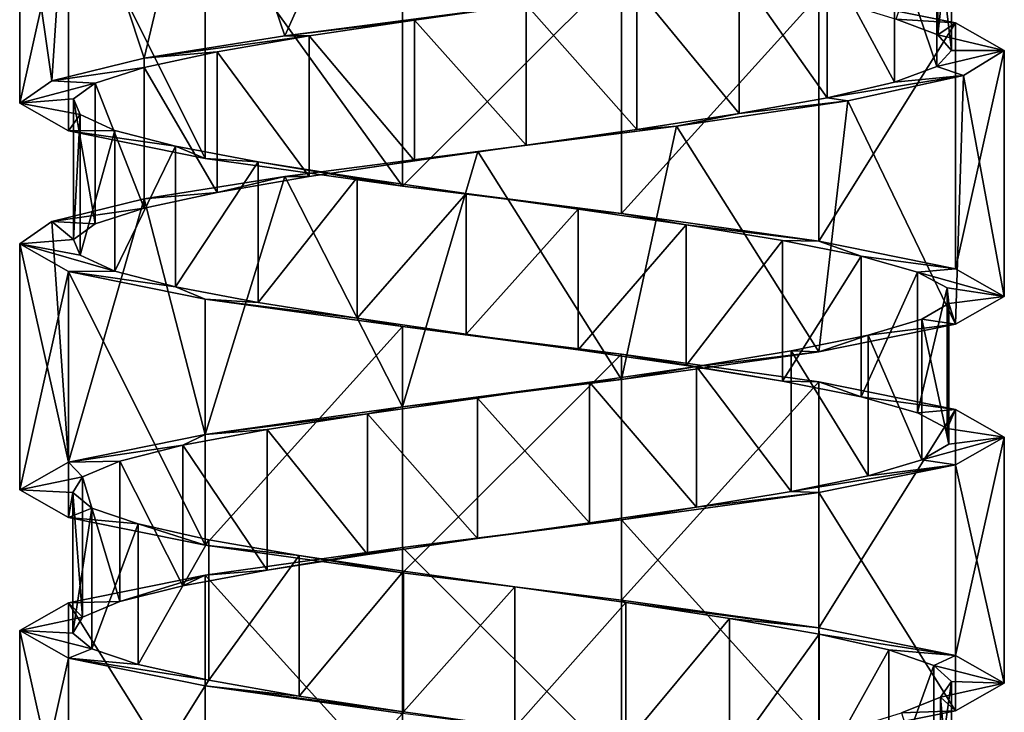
# Model space of a CAD drawing. Header units: millimetres. Extents: x -125 to 171, y -35 to 1363.
# Tile 182 of 256: x 41 to 55, y 348 to 358. Entities that reach past the tile are written whole.
import ezdxf

# ---------------------------------------------------------------- set-up
doc = ezdxf.new("R2010")
doc.units = ezdxf.units.MM
doc.header["$LTSCALE"] = 65.185185
for name, color, linetype in [('1772', 7, 'CONTINUOUS'), ('1773', 7, 'CONTINUOUS'), ('1774', 7, 'CONTINUOUS'), ('1775', 7, 'CONTINUOUS'), ('1776', 7, 'CONTINUOUS'), ('1777', 7, 'CONTINUOUS'), ('2066', 7, 'CONTINUOUS'), ('2067', 7, 'CONTINUOUS'), ('2068', 7, 'CONTINUOUS'), ('2141', 7, 'CONTINUOUS'), ('2142', 7, 'CONTINUOUS'), ('2143', 7, 'CONTINUOUS')]:
    doc.layers.add(name, color=color, linetype=linetype)

msp = doc.modelspace()

# ---------------------------------------------------------------- linework, layer by layer
at = {"layer": '1772', "linetype": 'CONTINUOUS'}
for points in [[(54.113, 357.97, -1.555), (53.523, 358.194, -3.036), (54.113, 359.97, -1.555), (54.113, 357.97, -1.555)], [(54.31, 359.746, 0.027), (54.113, 357.97, -1.555), (54.113, 359.97, -1.555), (54.31, 359.746, 0.027)], [(54.1, 359.522, 1.607), (54.31, 357.746, 0.027), (54.31, 359.746, 0.027), (54.1, 359.522, 1.607)], [(54.31, 357.746, 0.027), (54.113, 357.97, -1.555), (54.31, 359.746, 0.027), (54.31, 357.746, 0.027)], [(53.497, 359.299, 3.083), (54.1, 357.522, 1.607), (54.1, 359.522, 1.607), (53.497, 359.299, 3.083)], [(54.1, 357.522, 1.607), (54.31, 357.746, 0.027), (54.1, 359.522, 1.607), (54.1, 357.522, 1.607)], [(52.54, 359.075, 4.358), (53.497, 357.299, 3.083), (53.497, 359.299, 3.083), (52.54, 359.075, 4.358)], [(53.497, 357.299, 3.083), (54.1, 357.522, 1.607), (53.497, 359.299, 3.083), (53.497, 357.299, 3.083)], [(51.292, 358.851, 5.349), (52.54, 357.075, 4.358), (52.54, 359.075, 4.358), (51.292, 358.851, 5.349)], [(52.54, 357.075, 4.358), (53.497, 357.299, 3.083), (52.54, 359.075, 4.358), (52.54, 357.075, 4.358)], [(49.834, 358.627, 5.993), (51.292, 356.851, 5.349), (51.292, 358.851, 5.349), (49.834, 358.627, 5.993)], [(51.292, 356.851, 5.349), (52.54, 357.075, 4.358), (51.292, 358.851, 5.349), (51.292, 356.851, 5.349)], [(48.26, 358.403, 6.247), (49.834, 356.627, 5.993), (49.834, 358.627, 5.993), (48.26, 358.403, 6.247)], [(49.834, 356.627, 5.993), (51.292, 356.851, 5.349), (49.834, 358.627, 5.993), (49.834, 356.627, 5.993)], [(46.673, 358.179, 6.094), (48.26, 356.403, 6.247), (48.26, 358.403, 6.247), (46.673, 358.179, 6.094)], [(48.26, 356.403, 6.247), (49.834, 356.627, 5.993), (48.26, 358.403, 6.247), (48.26, 356.403, 6.247)], [(45.176, 357.955, 5.545), (46.673, 356.179, 6.094), (46.673, 358.179, 6.094), (45.176, 357.955, 5.545)], [(46.673, 356.179, 6.094), (48.26, 356.403, 6.247), (46.673, 358.179, 6.094), (46.673, 356.179, 6.094)], [(45.176, 355.955, 5.545), (46.673, 356.179, 6.094), (45.176, 357.955, 5.545), (45.176, 355.955, 5.545)]]:
    msp.add_3dface(points, dxfattribs=at)
at = {"layer": '1773', "linetype": 'CONTINUOUS'}
for points in [[(52.424, 358.536, -5.473), (53.523, 358.194, -3.036), (54.367, 358.143, -3.037), (52.424, 358.536, -5.473)], [(53.523, 358.194, -3.036), (54.113, 357.97, -1.555), (54.367, 358.143, -3.037), (53.523, 358.194, -3.036)], [(54.367, 358.143, -3.037), (54.113, 357.97, -1.555), (55.06, 357.75, 0), (54.367, 358.143, -3.037)], [(54.113, 357.97, -1.555), (54.31, 357.746, 0.027), (55.06, 357.75, 0), (54.113, 357.97, -1.555)], [(54.31, 357.746, 0.027), (54.1, 357.522, 1.607), (55.06, 357.75, 0), (54.31, 357.746, 0.027)], [(55.06, 357.75, 0), (54.1, 357.522, 1.607), (54.48, 357.391, 2.791), (55.06, 357.75, 0)], [(54.1, 357.522, 1.607), (53.497, 357.299, 3.083), (54.48, 357.391, 2.791), (54.1, 357.522, 1.607)], [(53.497, 357.299, 3.083), (52.54, 357.075, 4.358), (54.48, 357.391, 2.791), (53.497, 357.299, 3.083)], [(54.48, 357.391, 2.791), (52.54, 357.075, 4.358), (52.835, 357.032, 5.119), (54.48, 357.391, 2.791)], [(52.835, 357.032, 5.119), (51.292, 356.851, 5.349), (50.398, 356.673, 6.598), (52.835, 357.032, 5.119)], [(52.54, 357.075, 4.358), (51.292, 356.851, 5.349), (52.835, 357.032, 5.119), (52.54, 357.075, 4.358)], [(51.292, 356.851, 5.349), (49.834, 356.627, 5.993), (50.398, 356.673, 6.598), (51.292, 356.851, 5.349)], [(50.398, 356.673, 6.598), (48.26, 356.403, 6.247), (47.574, 356.314, 6.983), (50.398, 356.673, 6.598)], [(49.834, 356.627, 5.993), (48.26, 356.403, 6.247), (50.398, 356.673, 6.598), (49.834, 356.627, 5.993)], [(47.574, 356.314, 6.983), (45.176, 355.955, 5.545), (44.83, 355.955, 6.21), (47.574, 356.314, 6.983)], [(46.673, 356.179, 6.094), (45.176, 355.955, 5.545), (47.574, 356.314, 6.983), (46.673, 356.179, 6.094)], [(48.26, 356.403, 6.247), (46.673, 356.179, 6.094), (47.574, 356.314, 6.983), (48.26, 356.403, 6.247)]]:
    msp.add_3dface(points, dxfattribs=at)
at = {"layer": '1774', "linetype": 'CONTINUOUS'}
for points in [[(46.673, 358.179, 6.094), (48.26, 358.403, 6.247), (47.574, 358.314, 6.983), (46.673, 358.179, 6.094)], [(44.83, 357.955, 6.21), (46.673, 358.179, 6.094), (47.574, 358.314, 6.983), (44.83, 357.955, 6.21)], [(45.176, 357.955, 5.545), (46.673, 358.179, 6.094), (44.83, 357.955, 6.21), (45.176, 357.955, 5.545)]]:
    msp.add_3dface(points, dxfattribs=at)
at = {"layer": '1775', "linetype": 'CONTINUOUS'}
for points in [[(45.176, 355.955, 5.545), (45.176, 357.955, 5.545), (43.867, 357.731, 4.635), (45.176, 355.955, 5.545)], [(42.831, 357.507, 3.424), (43.867, 355.731, 4.635), (43.867, 357.731, 4.635), (42.831, 357.507, 3.424)], [(43.867, 355.731, 4.635), (45.176, 355.955, 5.545), (43.867, 357.731, 4.635), (43.867, 355.731, 4.635)], [(42.135, 357.284, 1.99), (42.831, 355.507, 3.424), (42.831, 357.507, 3.424), (42.135, 357.284, 1.99)], [(42.831, 355.507, 3.424), (43.867, 355.731, 4.635), (42.831, 357.507, 3.424), (42.831, 355.507, 3.424)], [(41.825, 357.06, 0.426), (42.135, 355.284, 1.99), (42.135, 357.284, 1.99), (41.825, 357.06, 0.426)], [(42.135, 355.284, 1.99), (42.831, 355.507, 3.424), (42.135, 357.284, 1.99), (42.135, 355.284, 1.99)], [(41.825, 355.06, 0.426), (42.135, 355.284, 1.99), (41.825, 357.06, 0.426), (41.825, 355.06, 0.426)], [(41.92, 356.836, -1.165), (41.825, 355.06, 0.426), (41.825, 357.06, 0.426), (41.92, 356.836, -1.165)], [(41.92, 354.836, -1.165), (41.825, 355.06, 0.426), (41.92, 356.836, -1.165), (41.92, 354.836, -1.165)], [(42.414, 356.612, -2.681), (41.92, 354.836, -1.165), (41.92, 356.836, -1.165), (42.414, 356.612, -2.681)], [(42.414, 354.612, -2.681), (41.92, 354.836, -1.165), (42.414, 356.612, -2.681), (42.414, 354.612, -2.681)], [(43.276, 356.388, -4.022), (42.414, 354.612, -2.681), (42.414, 356.612, -2.681), (43.276, 356.388, -4.022)], [(43.276, 354.388, -4.022), (42.414, 354.612, -2.681), (43.276, 356.388, -4.022), (43.276, 354.388, -4.022)], [(44.449, 356.164, -5.101), (43.276, 354.388, -4.022), (43.276, 356.388, -4.022), (44.449, 356.164, -5.101)], [(44.449, 354.164, -5.101), (43.276, 354.388, -4.022), (44.449, 356.164, -5.101), (44.449, 354.164, -5.101)], [(45.857, 355.94, -5.849), (44.449, 354.164, -5.101), (44.449, 356.164, -5.101), (45.857, 355.94, -5.849)], [(45.857, 353.94, -5.849), (44.449, 354.164, -5.101), (45.857, 355.94, -5.849), (45.857, 353.94, -5.849)], [(47.408, 355.716, -6.216), (45.857, 353.94, -5.849), (45.857, 355.94, -5.849), (47.408, 355.716, -6.216)], [(47.408, 353.716, -6.216), (45.857, 353.94, -5.849), (47.408, 355.716, -6.216), (47.408, 353.716, -6.216)], [(49.002, 355.493, -6.179), (47.408, 353.716, -6.216), (47.408, 355.716, -6.216), (49.002, 355.493, -6.179)], [(49.002, 353.493, -6.179), (47.408, 353.716, -6.216), (49.002, 355.493, -6.179), (49.002, 353.493, -6.179)], [(50.535, 355.269, -5.739), (49.002, 353.493, -6.179), (49.002, 355.493, -6.179), (50.535, 355.269, -5.739)], [(50.535, 353.269, -5.739), (49.002, 353.493, -6.179), (50.535, 355.269, -5.739), (50.535, 353.269, -5.739)], [(51.906, 355.045, -4.927), (50.535, 353.269, -5.739), (50.535, 355.269, -5.739), (51.906, 355.045, -4.927)], [(51.906, 353.045, -4.927), (50.535, 353.269, -5.739), (51.906, 355.045, -4.927), (51.906, 353.045, -4.927)], [(53.027, 354.821, -3.793), (51.906, 353.045, -4.927), (51.906, 355.045, -4.927), (53.027, 354.821, -3.793)], [(53.027, 352.821, -3.793), (51.906, 353.045, -4.927), (53.027, 354.821, -3.793), (53.027, 352.821, -3.793)], [(53.825, 354.597, -2.413), (53.027, 352.821, -3.793), (53.027, 354.821, -3.793), (53.825, 354.597, -2.413)], [(53.825, 352.597, -2.413), (53.027, 352.821, -3.793), (53.825, 354.597, -2.413), (53.825, 352.597, -2.413)], [(54.248, 354.373, -0.876), (53.825, 352.597, -2.413), (53.825, 354.597, -2.413), (54.248, 354.373, -0.876)], [(54.248, 352.373, -0.876), (53.825, 352.597, -2.413), (54.248, 354.373, -0.876), (54.248, 352.373, -0.876)], [(54.269, 354.149, 0.718), (54.248, 352.373, -0.876), (54.248, 354.373, -0.876), (54.269, 354.149, 0.718)], [(53.885, 353.925, 2.265), (54.269, 352.149, 0.718), (54.269, 354.149, 0.718), (53.885, 353.925, 2.265)], [(54.269, 352.149, 0.718), (54.248, 352.373, -0.876), (54.269, 354.149, 0.718), (54.269, 352.149, 0.718)], [(53.123, 353.701, 3.665), (53.885, 351.925, 2.265), (53.885, 353.925, 2.265), (53.123, 353.701, 3.665)], [(53.885, 351.925, 2.265), (54.269, 352.149, 0.718), (53.885, 353.925, 2.265), (53.885, 351.925, 2.265)], [(52.031, 353.478, 4.827), (53.123, 351.701, 3.665), (53.123, 353.701, 3.665), (52.031, 353.478, 4.827)], [(53.123, 351.701, 3.665), (53.885, 351.925, 2.265), (53.123, 353.701, 3.665), (53.123, 351.701, 3.665)], [(50.681, 353.254, 5.674), (52.031, 351.478, 4.827), (52.031, 353.478, 4.827), (50.681, 353.254, 5.674)], [(52.031, 351.478, 4.827), (53.123, 351.701, 3.665), (52.031, 353.478, 4.827), (52.031, 351.478, 4.827)], [(49.16, 353.03, 6.152), (50.681, 351.254, 5.674), (50.681, 353.254, 5.674), (49.16, 353.03, 6.152)], [(50.681, 351.254, 5.674), (52.031, 351.478, 4.827), (50.681, 353.254, 5.674), (50.681, 351.254, 5.674)], [(47.568, 352.806, 6.231), (49.16, 351.03, 6.152), (49.16, 353.03, 6.152), (47.568, 352.806, 6.231)], [(49.16, 351.03, 6.152), (50.681, 351.254, 5.674), (49.16, 353.03, 6.152), (49.16, 351.03, 6.152)], [(46.007, 352.582, 5.903), (47.568, 350.806, 6.231), (47.568, 352.806, 6.231), (46.007, 352.582, 5.903)], [(47.568, 350.806, 6.231), (49.16, 351.03, 6.152), (47.568, 352.806, 6.231), (47.568, 350.806, 6.231)], [(44.581, 352.358, 5.192), (46.007, 350.582, 5.903), (46.007, 352.582, 5.903), (44.581, 352.358, 5.192)], [(46.007, 350.582, 5.903), (47.568, 350.806, 6.231), (46.007, 352.582, 5.903), (46.007, 350.582, 5.903)], [(43.38, 352.134, 4.143), (44.581, 350.358, 5.192), (44.581, 352.358, 5.192), (43.38, 352.134, 4.143)], [(44.581, 350.358, 5.192), (46.007, 350.582, 5.903), (44.581, 352.358, 5.192), (44.581, 350.358, 5.192)], [(42.485, 351.91, 2.824), (43.38, 350.134, 4.143), (43.38, 352.134, 4.143), (42.485, 351.91, 2.824)], [(43.38, 350.134, 4.143), (44.581, 350.358, 5.192), (43.38, 352.134, 4.143), (43.38, 350.134, 4.143)], [(41.951, 351.687, 1.322), (42.485, 349.91, 2.824), (42.485, 351.91, 2.824), (41.951, 351.687, 1.322)], [(42.485, 349.91, 2.824), (43.38, 350.134, 4.143), (42.485, 351.91, 2.824), (42.485, 349.91, 2.824)], [(41.816, 351.463, -0.266), (41.951, 349.687, 1.322), (41.951, 351.687, 1.322), (41.816, 351.463, -0.266)], [(41.951, 349.687, 1.322), (42.485, 349.91, 2.824), (41.951, 351.687, 1.322), (41.951, 349.687, 1.322)], [(41.816, 349.463, -0.266), (41.951, 349.687, 1.322), (41.816, 351.463, -0.266), (41.816, 349.463, -0.266)], [(42.086, 351.239, -1.837), (41.816, 349.463, -0.266), (41.816, 351.463, -0.266), (42.086, 351.239, -1.837)], [(42.086, 349.239, -1.837), (41.816, 349.463, -0.266), (42.086, 351.239, -1.837), (42.086, 349.239, -1.837)], [(42.745, 351.015, -3.289), (42.086, 349.239, -1.837), (42.086, 351.239, -1.837), (42.745, 351.015, -3.289)], [(42.745, 349.015, -3.289), (42.086, 349.239, -1.837), (42.745, 351.015, -3.289), (42.745, 349.015, -3.289)], [(43.75, 350.791, -4.526), (42.745, 349.015, -3.289), (42.745, 351.015, -3.289), (43.75, 350.791, -4.526)], [(43.75, 348.791, -4.526), (42.745, 349.015, -3.289), (43.75, 350.791, -4.526), (43.75, 348.791, -4.526)], [(45.036, 350.567, -5.469), (43.75, 348.791, -4.526), (43.75, 350.791, -4.526), (45.036, 350.567, -5.469)], [(45.036, 348.567, -5.469), (43.75, 348.791, -4.526), (45.036, 350.567, -5.469), (45.036, 348.567, -5.469)], [(46.518, 350.343, -6.057), (45.036, 348.567, -5.469), (45.036, 350.567, -5.469), (46.518, 350.343, -6.057)], [(46.518, 348.343, -6.057), (45.036, 348.567, -5.469), (46.518, 350.343, -6.057), (46.518, 348.343, -6.057)], [(48.1, 350.119, -6.25), (46.518, 348.343, -6.057), (46.518, 350.343, -6.057), (48.1, 350.119, -6.25)], [(48.1, 348.119, -6.25), (46.518, 348.343, -6.057), (48.1, 350.119, -6.25), (48.1, 348.119, -6.25)], [(49.68, 349.896, -6.036), (48.1, 348.119, -6.25), (48.1, 350.119, -6.25), (49.68, 349.896, -6.036)], [(49.68, 347.896, -6.036), (48.1, 348.119, -6.25), (49.68, 349.896, -6.036), (49.68, 347.896, -6.036)], [(51.154, 349.672, -5.43), (49.68, 347.896, -6.036), (49.68, 349.896, -6.036), (51.154, 349.672, -5.43)], [(51.154, 347.672, -5.43), (49.68, 347.896, -6.036), (51.154, 349.672, -5.43), (51.154, 347.672, -5.43)], [(52.427, 349.448, -4.471), (51.154, 347.672, -5.43), (51.154, 349.672, -5.43), (52.427, 349.448, -4.471)], [(52.427, 347.448, -4.471), (51.154, 347.672, -5.43), (52.427, 349.448, -4.471), (52.427, 347.448, -4.471)], [(53.416, 349.224, -3.221), (52.427, 347.448, -4.471), (52.427, 349.448, -4.471), (53.416, 349.224, -3.221)], [(53.416, 347.224, -3.221), (52.427, 347.448, -4.471), (53.416, 349.224, -3.221), (53.416, 347.224, -3.221)], [(54.057, 349, -1.761), (53.416, 347.224, -3.221), (53.416, 349.224, -3.221), (54.057, 349, -1.761)], [(54.057, 347, -1.761), (53.416, 347.224, -3.221), (54.057, 349, -1.761), (54.057, 347, -1.761)], [(54.307, 348.776, -0.186), (54.057, 347, -1.761), (54.057, 349, -1.761), (54.307, 348.776, -0.186)], [(54.307, 346.776, -0.186), (54.057, 347, -1.761), (54.307, 348.776, -0.186), (54.307, 346.776, -0.186)], [(54.151, 348.552, 1.4), (54.307, 346.776, -0.186), (54.307, 348.776, -0.186), (54.151, 348.552, 1.4)], [(53.599, 348.328, 2.895), (54.151, 346.552, 1.4), (54.151, 348.552, 1.4), (53.599, 348.328, 2.895)], [(54.151, 346.552, 1.4), (54.307, 346.776, -0.186), (54.151, 348.552, 1.4), (54.151, 346.552, 1.4)]]:
    msp.add_3dface(points, dxfattribs=at)
at = {"layer": '1776', "linetype": 'CONTINUOUS'}
for points in [[(44.83, 355.955, 6.21), (43.867, 355.731, 4.635), (42.832, 355.637, 4.655), (44.83, 355.955, 6.21)], [(44.83, 355.955, 6.21), (45.176, 355.955, 5.545), (43.867, 355.731, 4.635), (44.83, 355.955, 6.21)], [(42.832, 355.637, 4.655), (42.831, 355.507, 3.424), (41.518, 355.318, 2.49), (42.832, 355.637, 4.655)], [(43.867, 355.731, 4.635), (42.831, 355.507, 3.424), (42.832, 355.637, 4.655), (43.867, 355.731, 4.635)], [(42.831, 355.507, 3.424), (42.135, 355.284, 1.99), (41.518, 355.318, 2.49), (42.831, 355.507, 3.424)], [(41.518, 355.318, 2.49), (41.825, 355.06, 0.426), (41.06, 355, 0), (41.518, 355.318, 2.49)], [(42.135, 355.284, 1.99), (41.825, 355.06, 0.426), (41.518, 355.318, 2.49), (42.135, 355.284, 1.99)], [(41.825, 355.06, 0.426), (41.92, 354.836, -1.165), (41.06, 355, 0), (41.825, 355.06, 0.426)], [(41.92, 354.836, -1.165), (42.414, 354.612, -2.681), (41.06, 355, 0), (41.92, 354.836, -1.165)], [(41.06, 355, 0), (42.414, 354.612, -2.681), (41.753, 354.607, -3.037), (41.06, 355, 0)], [(42.414, 354.612, -2.681), (43.276, 354.388, -4.022), (41.753, 354.607, -3.037), (42.414, 354.612, -2.681)], [(41.753, 354.607, -3.037), (43.276, 354.388, -4.022), (43.696, 354.214, -5.473), (41.753, 354.607, -3.037)], [(43.276, 354.388, -4.022), (44.449, 354.164, -5.101), (43.696, 354.214, -5.473), (43.276, 354.388, -4.022)], [(44.449, 354.164, -5.101), (45.857, 353.94, -5.849), (43.696, 354.214, -5.473), (44.449, 354.164, -5.101)], [(43.696, 354.214, -5.473), (45.857, 353.94, -5.849), (46.502, 353.821, -6.825), (43.696, 354.214, -5.473)], [(45.857, 353.94, -5.849), (47.408, 353.716, -6.216), (46.502, 353.821, -6.825), (45.857, 353.94, -5.849)], [(47.408, 353.716, -6.216), (49.002, 353.493, -6.179), (46.502, 353.821, -6.825), (47.408, 353.716, -6.216)], [(46.502, 353.821, -6.825), (49.002, 353.493, -6.179), (49.618, 353.429, -6.824), (46.502, 353.821, -6.825)], [(49.002, 353.493, -6.179), (50.535, 353.269, -5.739), (49.618, 353.429, -6.824), (49.002, 353.493, -6.179)], [(50.535, 353.269, -5.739), (51.906, 353.045, -4.927), (49.618, 353.429, -6.824), (50.535, 353.269, -5.739)], [(49.618, 353.429, -6.824), (51.906, 353.045, -4.927), (52.424, 353.036, -5.473), (49.618, 353.429, -6.824)], [(51.906, 353.045, -4.927), (53.027, 352.821, -3.793), (52.424, 353.036, -5.473), (51.906, 353.045, -4.927)], [(52.424, 353.036, -5.473), (53.027, 352.821, -3.793), (54.367, 352.643, -3.037), (52.424, 353.036, -5.473)], [(53.027, 352.821, -3.793), (53.825, 352.597, -2.413), (54.367, 352.643, -3.037), (53.027, 352.821, -3.793)], [(53.825, 352.597, -2.413), (54.248, 352.373, -0.876), (54.367, 352.643, -3.037), (53.825, 352.597, -2.413)], [(54.367, 352.643, -3.037), (54.248, 352.373, -0.876), (55.06, 352.25, 0), (54.367, 352.643, -3.037)], [(54.269, 352.149, 0.718), (53.885, 351.925, 2.265), (55.06, 352.25, 0), (54.269, 352.149, 0.718)], [(55.06, 352.25, 0), (53.885, 351.925, 2.265), (54.367, 351.857, 3.037), (55.06, 352.25, 0)], [(54.248, 352.373, -0.876), (54.269, 352.149, 0.718), (55.06, 352.25, 0), (54.248, 352.373, -0.876)], [(53.123, 351.701, 3.665), (52.031, 351.478, 4.827), (54.367, 351.857, 3.037), (53.123, 351.701, 3.665)], [(54.367, 351.857, 3.037), (52.031, 351.478, 4.827), (52.424, 351.464, 5.473), (54.367, 351.857, 3.037)], [(53.885, 351.925, 2.265), (53.123, 351.701, 3.665), (54.367, 351.857, 3.037), (53.885, 351.925, 2.265)], [(52.424, 351.464, 5.473), (50.681, 351.254, 5.674), (49.618, 351.071, 6.824), (52.424, 351.464, 5.473)], [(52.031, 351.478, 4.827), (50.681, 351.254, 5.674), (52.424, 351.464, 5.473), (52.031, 351.478, 4.827)], [(50.681, 351.254, 5.674), (49.16, 351.03, 6.152), (49.618, 351.071, 6.824), (50.681, 351.254, 5.674)], [(49.618, 351.071, 6.824), (47.568, 350.806, 6.231), (46.502, 350.679, 6.825), (49.618, 351.071, 6.824)], [(49.16, 351.03, 6.152), (47.568, 350.806, 6.231), (49.618, 351.071, 6.824), (49.16, 351.03, 6.152)], [(47.568, 350.806, 6.231), (46.007, 350.582, 5.903), (46.502, 350.679, 6.825), (47.568, 350.806, 6.231)], [(46.502, 350.679, 6.825), (44.581, 350.358, 5.192), (43.696, 350.286, 5.473), (46.502, 350.679, 6.825)], [(46.007, 350.582, 5.903), (44.581, 350.358, 5.192), (46.502, 350.679, 6.825), (46.007, 350.582, 5.903)], [(43.696, 350.286, 5.473), (42.485, 349.91, 2.824), (41.753, 349.893, 3.037), (43.696, 350.286, 5.473)], [(43.38, 350.134, 4.143), (42.485, 349.91, 2.824), (43.696, 350.286, 5.473), (43.38, 350.134, 4.143)], [(44.581, 350.358, 5.192), (43.38, 350.134, 4.143), (43.696, 350.286, 5.473), (44.581, 350.358, 5.192)], [(41.753, 349.893, 3.037), (41.951, 349.687, 1.322), (41.06, 349.5, 0), (41.753, 349.893, 3.037)], [(42.485, 349.91, 2.824), (41.951, 349.687, 1.322), (41.753, 349.893, 3.037), (42.485, 349.91, 2.824)], [(41.951, 349.687, 1.322), (41.816, 349.463, -0.266), (41.06, 349.5, 0), (41.951, 349.687, 1.322)], [(41.816, 349.463, -0.266), (42.086, 349.239, -1.837), (41.06, 349.5, 0), (41.816, 349.463, -0.266)], [(41.06, 349.5, 0), (42.086, 349.239, -1.837), (41.753, 349.107, -3.037), (41.06, 349.5, 0)], [(42.086, 349.239, -1.837), (42.745, 349.015, -3.289), (41.753, 349.107, -3.037), (42.086, 349.239, -1.837)], [(42.745, 349.015, -3.289), (43.75, 348.791, -4.526), (41.753, 349.107, -3.037), (42.745, 349.015, -3.289)], [(41.753, 349.107, -3.037), (43.75, 348.791, -4.526), (43.696, 348.714, -5.473), (41.753, 349.107, -3.037)], [(43.75, 348.791, -4.526), (45.036, 348.567, -5.469), (43.696, 348.714, -5.473), (43.75, 348.791, -4.526)], [(45.036, 348.567, -5.469), (46.518, 348.343, -6.057), (43.696, 348.714, -5.473), (45.036, 348.567, -5.469)], [(43.696, 348.714, -5.473), (46.518, 348.343, -6.057), (46.502, 348.321, -6.824), (43.696, 348.714, -5.473)], [(46.518, 348.343, -6.057), (48.1, 348.119, -6.25), (46.502, 348.321, -6.824), (46.518, 348.343, -6.057)]]:
    msp.add_3dface(points, dxfattribs=at)
at = {"layer": '1777', "linetype": 'CONTINUOUS'}
for points in [[(45.176, 357.955, 5.545), (44.83, 357.955, 6.21), (42.832, 357.637, 4.655), (45.176, 357.955, 5.545)], [(43.867, 357.731, 4.635), (45.176, 357.955, 5.545), (42.832, 357.637, 4.655), (43.867, 357.731, 4.635)], [(42.831, 357.507, 3.424), (43.867, 357.731, 4.635), (42.832, 357.637, 4.655), (42.831, 357.507, 3.424)], [(41.518, 357.318, 2.49), (42.831, 357.507, 3.424), (42.832, 357.637, 4.655), (41.518, 357.318, 2.49)], [(42.135, 357.284, 1.99), (42.831, 357.507, 3.424), (41.518, 357.318, 2.49), (42.135, 357.284, 1.99)], [(41.06, 357, 0), (42.135, 357.284, 1.99), (41.518, 357.318, 2.49), (41.06, 357, 0)], [(41.825, 357.06, 0.426), (42.135, 357.284, 1.99), (41.06, 357, 0), (41.825, 357.06, 0.426)], [(41.92, 356.836, -1.165), (41.825, 357.06, 0.426), (41.06, 357, 0), (41.92, 356.836, -1.165)], [(41.92, 356.836, -1.165), (41.06, 357, 0), (41.753, 356.607, -3.037), (41.92, 356.836, -1.165)], [(42.414, 356.612, -2.681), (41.92, 356.836, -1.165), (41.753, 356.607, -3.037), (42.414, 356.612, -2.681)], [(43.276, 356.388, -4.022), (42.414, 356.612, -2.681), (41.753, 356.607, -3.037), (43.276, 356.388, -4.022)], [(43.696, 356.214, -5.473), (43.276, 356.388, -4.022), (41.753, 356.607, -3.037), (43.696, 356.214, -5.473)], [(44.449, 356.164, -5.101), (43.276, 356.388, -4.022), (43.696, 356.214, -5.473), (44.449, 356.164, -5.101)], [(46.502, 355.821, -6.824), (44.449, 356.164, -5.101), (43.696, 356.214, -5.473), (46.502, 355.821, -6.824)], [(45.857, 355.94, -5.849), (44.449, 356.164, -5.101), (46.502, 355.821, -6.824), (45.857, 355.94, -5.849)], [(47.408, 355.716, -6.216), (45.857, 355.94, -5.849), (46.502, 355.821, -6.824), (47.408, 355.716, -6.216)], [(49.618, 355.429, -6.824), (47.408, 355.716, -6.216), (46.502, 355.821, -6.824), (49.618, 355.429, -6.824)], [(49.002, 355.493, -6.179), (47.408, 355.716, -6.216), (49.618, 355.429, -6.824), (49.002, 355.493, -6.179)], [(50.535, 355.269, -5.739), (49.002, 355.493, -6.179), (49.618, 355.429, -6.824), (50.535, 355.269, -5.739)], [(52.424, 355.036, -5.473), (50.535, 355.269, -5.739), (49.618, 355.429, -6.824), (52.424, 355.036, -5.473)], [(51.906, 355.045, -4.927), (50.535, 355.269, -5.739), (52.424, 355.036, -5.473), (51.906, 355.045, -4.927)], [(53.027, 354.821, -3.793), (51.906, 355.045, -4.927), (52.424, 355.036, -5.473), (53.027, 354.821, -3.793)], [(54.367, 354.643, -3.037), (53.027, 354.821, -3.793), (52.424, 355.036, -5.473), (54.367, 354.643, -3.037)], [(53.825, 354.597, -2.413), (53.027, 354.821, -3.793), (54.367, 354.643, -3.037), (53.825, 354.597, -2.413)], [(55.06, 354.25, 0), (53.825, 354.597, -2.413), (54.367, 354.643, -3.037), (55.06, 354.25, 0)], [(54.248, 354.373, -0.876), (53.825, 354.597, -2.413), (55.06, 354.25, 0), (54.248, 354.373, -0.876)], [(54.269, 354.149, 0.718), (54.248, 354.373, -0.876), (55.06, 354.25, 0), (54.269, 354.149, 0.718)], [(54.367, 353.857, 3.037), (54.269, 354.149, 0.718), (55.06, 354.25, 0), (54.367, 353.857, 3.037)], [(53.885, 353.925, 2.265), (54.269, 354.149, 0.718), (54.367, 353.857, 3.037), (53.885, 353.925, 2.265)], [(53.123, 353.701, 3.665), (53.885, 353.925, 2.265), (54.367, 353.857, 3.037), (53.123, 353.701, 3.665)], [(52.424, 353.464, 5.473), (53.123, 353.701, 3.665), (54.367, 353.857, 3.037), (52.424, 353.464, 5.473)], [(52.031, 353.478, 4.827), (53.123, 353.701, 3.665), (52.424, 353.464, 5.473), (52.031, 353.478, 4.827)], [(49.618, 353.071, 6.824), (50.681, 353.254, 5.674), (52.424, 353.464, 5.473), (49.618, 353.071, 6.824)], [(50.681, 353.254, 5.674), (52.031, 353.478, 4.827), (52.424, 353.464, 5.473), (50.681, 353.254, 5.674)], [(49.16, 353.03, 6.152), (50.681, 353.254, 5.674), (49.618, 353.071, 6.824), (49.16, 353.03, 6.152)], [(46.502, 352.679, 6.825), (49.16, 353.03, 6.152), (49.618, 353.071, 6.824), (46.502, 352.679, 6.825)], [(47.568, 352.806, 6.231), (49.16, 353.03, 6.152), (46.502, 352.679, 6.825), (47.568, 352.806, 6.231)], [(46.007, 352.582, 5.903), (47.568, 352.806, 6.231), (46.502, 352.679, 6.825), (46.007, 352.582, 5.903)], [(43.696, 352.286, 5.473), (46.007, 352.582, 5.903), (46.502, 352.679, 6.825), (43.696, 352.286, 5.473)], [(44.581, 352.358, 5.192), (46.007, 352.582, 5.903), (43.696, 352.286, 5.473), (44.581, 352.358, 5.192)], [(41.753, 351.893, 3.037), (43.38, 352.134, 4.143), (43.696, 352.286, 5.473), (41.753, 351.893, 3.037)], [(43.38, 352.134, 4.143), (44.581, 352.358, 5.192), (43.696, 352.286, 5.473), (43.38, 352.134, 4.143)], [(42.485, 351.91, 2.824), (43.38, 352.134, 4.143), (41.753, 351.893, 3.037), (42.485, 351.91, 2.824)], [(41.06, 351.5, 0), (41.951, 351.687, 1.322), (41.753, 351.893, 3.037), (41.06, 351.5, 0)], [(41.951, 351.687, 1.322), (42.485, 351.91, 2.824), (41.753, 351.893, 3.037), (41.951, 351.687, 1.322)], [(41.816, 351.463, -0.266), (41.951, 351.687, 1.322), (41.06, 351.5, 0), (41.816, 351.463, -0.266)], [(41.753, 351.107, -3.037), (41.816, 351.463, -0.266), (41.06, 351.5, 0), (41.753, 351.107, -3.037)], [(42.086, 351.239, -1.837), (41.816, 351.463, -0.266), (41.753, 351.107, -3.037), (42.086, 351.239, -1.837)], [(42.745, 351.015, -3.289), (42.086, 351.239, -1.837), (41.753, 351.107, -3.037), (42.745, 351.015, -3.289)], [(43.696, 350.714, -5.473), (42.745, 351.015, -3.289), (41.753, 351.107, -3.037), (43.696, 350.714, -5.473)], [(43.75, 350.791, -4.526), (42.745, 351.015, -3.289), (43.696, 350.714, -5.473), (43.75, 350.791, -4.526)], [(45.036, 350.567, -5.469), (43.75, 350.791, -4.526), (43.696, 350.714, -5.473), (45.036, 350.567, -5.469)], [(46.502, 350.321, -6.824), (45.036, 350.567, -5.469), (43.696, 350.714, -5.473), (46.502, 350.321, -6.824)], [(46.518, 350.343, -6.057), (45.036, 350.567, -5.469), (46.502, 350.321, -6.824), (46.518, 350.343, -6.057)], [(48.1, 350.119, -6.25), (46.518, 350.343, -6.057), (46.502, 350.321, -6.824), (48.1, 350.119, -6.25)], [(49.618, 349.929, -6.824), (48.1, 350.119, -6.25), (46.502, 350.321, -6.824), (49.618, 349.929, -6.824)], [(49.68, 349.896, -6.036), (48.1, 350.119, -6.25), (49.618, 349.929, -6.824), (49.68, 349.896, -6.036)], [(52.424, 349.536, -5.473), (49.68, 349.896, -6.036), (49.618, 349.929, -6.824), (52.424, 349.536, -5.473)], [(51.154, 349.672, -5.43), (49.68, 349.896, -6.036), (52.424, 349.536, -5.473), (51.154, 349.672, -5.43)], [(52.427, 349.448, -4.471), (51.154, 349.672, -5.43), (52.424, 349.536, -5.473), (52.427, 349.448, -4.471)], [(54.367, 349.143, -3.037), (52.427, 349.448, -4.471), (52.424, 349.536, -5.473), (54.367, 349.143, -3.037)], [(53.416, 349.224, -3.221), (52.427, 349.448, -4.471), (54.367, 349.143, -3.037), (53.416, 349.224, -3.221)], [(54.057, 349, -1.761), (53.416, 349.224, -3.221), (54.367, 349.143, -3.037), (54.057, 349, -1.761)], [(55.06, 348.75, 0), (54.057, 349, -1.761), (54.367, 349.143, -3.037), (55.06, 348.75, 0)], [(54.307, 348.776, -0.186), (54.057, 349, -1.761), (55.06, 348.75, 0), (54.307, 348.776, -0.186)], [(54.151, 348.552, 1.4), (54.307, 348.776, -0.186), (55.06, 348.75, 0), (54.151, 348.552, 1.4)], [(54.367, 348.357, 3.037), (54.151, 348.552, 1.4), (55.06, 348.75, 0), (54.367, 348.357, 3.037)], [(53.599, 348.328, 2.895), (54.151, 348.552, 1.4), (54.367, 348.357, 3.037), (53.599, 348.328, 2.895)], [(52.424, 347.964, 5.473), (53.599, 348.328, 2.895), (54.367, 348.357, 3.037), (52.424, 347.964, 5.473)]]:
    msp.add_3dface(points, dxfattribs=at)
at = {"layer": '2066', "linetype": 'CONTINUOUS'}
for points in [[(46.502, 361.679, 6.824), (43.696, 361.286, 5.473), (44.83, 357.955, 6.21), (46.502, 361.679, 6.824)], [(46.502, 361.679, 6.824), (44.83, 357.955, 6.21), (47.574, 358.314, 6.983), (46.502, 361.679, 6.824)], [(43.696, 361.286, 5.473), (41.753, 360.893, 3.037), (42.832, 357.637, 4.655), (43.696, 361.286, 5.473)], [(44.83, 357.955, 6.21), (43.696, 361.286, 5.473), (42.832, 357.637, 4.655), (44.83, 357.955, 6.21)], [(41.753, 360.893, 3.037), (41.06, 360.5, 0), (41.518, 357.318, 2.49), (41.753, 360.893, 3.037)], [(41.753, 360.893, 3.037), (41.518, 357.318, 2.49), (42.832, 357.637, 4.655), (41.753, 360.893, 3.037)], [(41.06, 360.5, 0), (41.06, 357, 0), (41.518, 357.318, 2.49), (41.06, 360.5, 0)]]:
    msp.add_3dface(points, dxfattribs=at)
at = {"layer": '2067', "linetype": 'CONTINUOUS'}
for points in [[(55.06, 357.75, 0), (54.48, 357.391, 2.791), (55.06, 354.25, 0), (55.06, 357.75, 0)], [(54.48, 357.391, 2.791), (52.835, 357.032, 5.119), (54.367, 353.857, 3.037), (54.48, 357.391, 2.791)], [(54.48, 357.391, 2.791), (54.367, 353.857, 3.037), (55.06, 354.25, 0), (54.48, 357.391, 2.791)], [(52.835, 357.032, 5.119), (50.398, 356.673, 6.598), (52.424, 353.464, 5.473), (52.835, 357.032, 5.119)], [(52.835, 357.032, 5.119), (52.424, 353.464, 5.473), (54.367, 353.857, 3.037), (52.835, 357.032, 5.119)], [(50.398, 356.673, 6.598), (47.574, 356.314, 6.983), (49.618, 353.071, 6.824), (50.398, 356.673, 6.598)], [(50.398, 356.673, 6.598), (49.618, 353.071, 6.824), (52.424, 353.464, 5.473), (50.398, 356.673, 6.598)], [(47.574, 356.314, 6.983), (44.83, 355.955, 6.21), (46.502, 352.679, 6.825), (47.574, 356.314, 6.983)], [(47.574, 356.314, 6.983), (46.502, 352.679, 6.825), (49.618, 353.071, 6.824), (47.574, 356.314, 6.983)], [(44.83, 355.955, 6.21), (42.832, 355.637, 4.655), (43.696, 352.286, 5.473), (44.83, 355.955, 6.21)], [(44.83, 355.955, 6.21), (43.696, 352.286, 5.473), (46.502, 352.679, 6.825), (44.83, 355.955, 6.21)], [(42.832, 355.637, 4.655), (41.518, 355.318, 2.49), (41.753, 351.893, 3.037), (42.832, 355.637, 4.655)], [(42.832, 355.637, 4.655), (41.753, 351.893, 3.037), (43.696, 352.286, 5.473), (42.832, 355.637, 4.655)], [(41.518, 355.318, 2.49), (41.06, 355, 0), (41.753, 351.893, 3.037), (41.518, 355.318, 2.49)], [(41.06, 355, 0), (41.06, 351.5, 0), (41.753, 351.893, 3.037), (41.06, 355, 0)]]:
    msp.add_3dface(points, dxfattribs=at)
at = {"layer": '2068', "linetype": 'CONTINUOUS'}
for points in [[(55.06, 352.25, 0), (54.367, 351.857, 3.037), (55.06, 348.75, 0), (55.06, 352.25, 0)], [(54.367, 351.857, 3.037), (52.424, 351.464, 5.473), (54.367, 348.357, 3.037), (54.367, 351.857, 3.037)], [(54.367, 351.857, 3.037), (54.367, 348.357, 3.037), (55.06, 348.75, 0), (54.367, 351.857, 3.037)], [(52.424, 351.464, 5.473), (49.618, 351.071, 6.824), (52.424, 347.964, 5.473), (52.424, 351.464, 5.473)], [(52.424, 351.464, 5.473), (52.424, 347.964, 5.473), (54.367, 348.357, 3.037), (52.424, 351.464, 5.473)], [(49.618, 351.071, 6.824), (46.502, 350.679, 6.825), (49.618, 347.571, 6.824), (49.618, 351.071, 6.824)], [(49.618, 351.071, 6.824), (49.618, 347.571, 6.824), (52.424, 347.964, 5.473), (49.618, 351.071, 6.824)], [(46.502, 350.679, 6.825), (43.696, 350.286, 5.473), (46.502, 347.179, 6.824), (46.502, 350.679, 6.825)], [(46.502, 350.679, 6.825), (46.502, 347.179, 6.824), (49.618, 347.571, 6.824), (46.502, 350.679, 6.825)], [(43.696, 350.286, 5.473), (41.753, 349.893, 3.037), (43.696, 346.786, 5.473), (43.696, 350.286, 5.473)], [(43.696, 350.286, 5.473), (43.696, 346.786, 5.473), (46.502, 347.179, 6.824), (43.696, 350.286, 5.473)], [(41.753, 349.893, 3.037), (41.06, 349.5, 0), (41.753, 346.393, 3.037), (41.753, 349.893, 3.037)], [(41.753, 349.893, 3.037), (41.753, 346.393, 3.037), (43.696, 346.786, 5.473), (41.753, 349.893, 3.037)], [(41.06, 349.5, 0), (41.06, 346, 0), (41.753, 346.393, 3.037), (41.06, 349.5, 0)]]:
    msp.add_3dface(points, dxfattribs=at)
at = {"layer": '2141', "linetype": 'CONTINUOUS'}
for points in [[(41.06, 360.5, 0), (41.753, 360.107, -3.037), (41.06, 357, 0), (41.06, 360.5, 0)], [(41.06, 357, 0), (41.753, 360.107, -3.037), (41.753, 356.607, -3.037), (41.06, 357, 0)], [(41.753, 360.107, -3.037), (43.696, 359.714, -5.473), (43.696, 356.214, -5.473), (41.753, 360.107, -3.037)], [(41.753, 360.107, -3.037), (43.696, 356.214, -5.473), (41.753, 356.607, -3.037), (41.753, 360.107, -3.037)], [(43.696, 359.714, -5.473), (46.502, 359.321, -6.825), (46.502, 355.821, -6.824), (43.696, 359.714, -5.473)], [(43.696, 359.714, -5.473), (46.502, 355.821, -6.824), (43.696, 356.214, -5.473), (43.696, 359.714, -5.473)], [(46.502, 359.321, -6.825), (49.618, 358.929, -6.824), (46.502, 355.821, -6.824), (46.502, 359.321, -6.825)], [(49.618, 358.929, -6.824), (49.618, 355.429, -6.824), (46.502, 355.821, -6.824), (49.618, 358.929, -6.824)], [(49.618, 358.929, -6.824), (52.424, 358.536, -5.473), (49.618, 355.429, -6.824), (49.618, 358.929, -6.824)], [(52.424, 358.536, -5.473), (52.424, 355.036, -5.473), (49.618, 355.429, -6.824), (52.424, 358.536, -5.473)], [(52.424, 358.536, -5.473), (54.367, 358.143, -3.037), (52.424, 355.036, -5.473), (52.424, 358.536, -5.473)], [(54.367, 358.143, -3.037), (54.367, 354.643, -3.037), (52.424, 355.036, -5.473), (54.367, 358.143, -3.037)], [(54.367, 358.143, -3.037), (55.06, 357.75, 0), (54.367, 354.643, -3.037), (54.367, 358.143, -3.037)], [(55.06, 357.75, 0), (55.06, 354.25, 0), (54.367, 354.643, -3.037), (55.06, 357.75, 0)]]:
    msp.add_3dface(points, dxfattribs=at)
at = {"layer": '2142', "linetype": 'CONTINUOUS'}
for points in [[(41.06, 355, 0), (41.753, 354.607, -3.037), (41.06, 351.5, 0), (41.06, 355, 0)], [(41.753, 354.607, -3.037), (41.753, 351.107, -3.037), (41.06, 351.5, 0), (41.753, 354.607, -3.037)], [(41.753, 354.607, -3.037), (43.696, 354.214, -5.473), (43.696, 350.714, -5.473), (41.753, 354.607, -3.037)], [(41.753, 354.607, -3.037), (43.696, 350.714, -5.473), (41.753, 351.107, -3.037), (41.753, 354.607, -3.037)], [(43.696, 354.214, -5.473), (46.502, 353.821, -6.825), (43.696, 350.714, -5.473), (43.696, 354.214, -5.473)], [(46.502, 353.821, -6.825), (46.502, 350.321, -6.824), (43.696, 350.714, -5.473), (46.502, 353.821, -6.825)], [(46.502, 353.821, -6.825), (49.618, 353.429, -6.824), (46.502, 350.321, -6.824), (46.502, 353.821, -6.825)], [(49.618, 353.429, -6.824), (49.618, 349.929, -6.824), (46.502, 350.321, -6.824), (49.618, 353.429, -6.824)], [(49.618, 353.429, -6.824), (52.424, 353.036, -5.473), (49.618, 349.929, -6.824), (49.618, 353.429, -6.824)], [(52.424, 353.036, -5.473), (52.424, 349.536, -5.473), (49.618, 349.929, -6.824), (52.424, 353.036, -5.473)], [(52.424, 353.036, -5.473), (54.367, 352.643, -3.037), (52.424, 349.536, -5.473), (52.424, 353.036, -5.473)], [(54.367, 352.643, -3.037), (54.367, 349.143, -3.037), (52.424, 349.536, -5.473), (54.367, 352.643, -3.037)], [(54.367, 352.643, -3.037), (55.06, 352.25, 0), (54.367, 349.143, -3.037), (54.367, 352.643, -3.037)], [(55.06, 352.25, 0), (55.06, 348.75, 0), (54.367, 349.143, -3.037), (55.06, 352.25, 0)]]:
    msp.add_3dface(points, dxfattribs=at)
at = {"layer": '2143', "linetype": 'CONTINUOUS'}
for points in [[(41.06, 349.5, 0), (41.753, 349.107, -3.037), (41.06, 346, 0), (41.06, 349.5, 0)], [(41.753, 349.107, -3.037), (41.753, 345.607, -3.037), (41.06, 346, 0), (41.753, 349.107, -3.037)], [(41.753, 349.107, -3.037), (43.696, 348.714, -5.473), (41.753, 345.607, -3.037), (41.753, 349.107, -3.037)], [(43.696, 348.714, -5.473), (43.696, 345.214, -5.473), (41.753, 345.607, -3.037), (43.696, 348.714, -5.473)], [(43.696, 348.714, -5.473), (46.502, 348.321, -6.824), (43.696, 345.214, -5.473), (43.696, 348.714, -5.473)]]:
    msp.add_3dface(points, dxfattribs=at)

doc.saveas('drawing.dxf')
